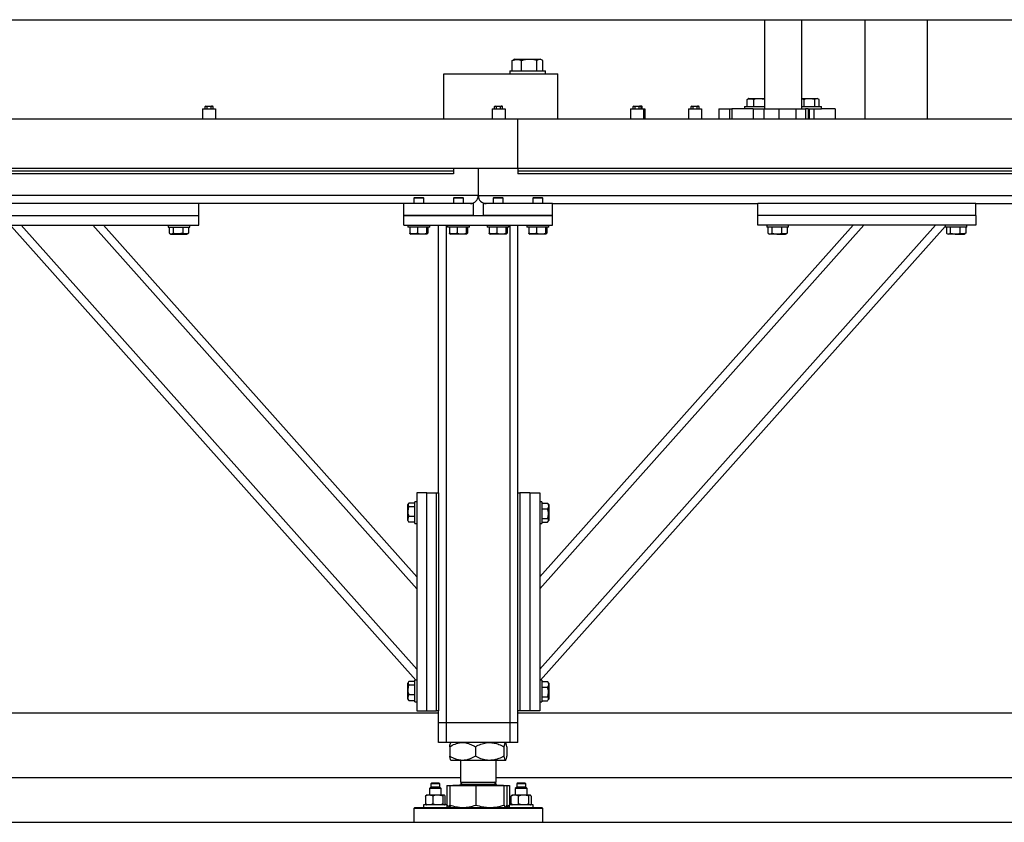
# Model space of a CAD drawing. Header units: millimetres. Extents: x 0 to 841, y 0 to 594.
# Tile 77 of 84: x 477 to 510, y 487 to 514. Entities that reach past the tile are written whole.
import ezdxf

# ---------------------------------------------------------------- set-up
doc = ezdxf.new("R2010")
doc.units = ezdxf.units.MM
doc.layers.add('TRAIT-FORT', color=4, linetype='Continuous', lineweight=25)

msp = doc.modelspace()

# ---------------------------------------------------------------- linework, layer by layer
at = {"layer": 'TRAIT-FORT', "color": 4, "linetype": 'Continuous', "lineweight": 25}
for p, q in [((431.402, 514.075), (528.729, 514.075)), ((501.684, 514.075), (501.684, 511.075)), ((502.944, 511.075), (502.944, 514.075)), ((505.056, 514.075), (505.056, 510.742)), ((507.172, 510.742), (507.172, 514.075)), ((493.205, 512.698), (493.232, 512.714)), ((493.205, 512.351), (493.205, 512.698)), ((493.293, 512.751), (493.231, 512.716)), ((493.293, 512.751), (493.773, 512.751)), ((493.518, 512.351), (493.518, 512.698)), ((493.773, 512.751), (494.148, 512.751)), ((494.034, 512.351), (494.034, 512.698)), ((494.21, 512.716), (494.148, 512.751)), ((494.236, 512.351), (494.236, 512.698)), ((490.906, 510.742), (490.906, 512.251)), ((490.906, 512.251), (494.739, 512.251)), ((493.12, 512.351), (493.12, 512.251)), ((493.12, 512.351), (493.491, 512.351)), ((493.491, 512.351), (494.32, 512.351)), ((494.32, 512.251), (494.32, 512.351)), ((494.739, 510.742), (494.739, 512.251)), ((501.099, 511.158), (501.099, 511.388)), ((501.103, 511.388), (501.122, 511.399)), ((501.103, 511.158), (501.103, 511.388)), ((501.161, 511.425), (501.117, 511.4)), ((501.165, 511.425), (501.121, 511.4)), ((501.161, 511.425), (501.165, 511.425)), ((501.165, 511.425), (501.503, 511.425)), ((501.323, 511.158), (501.323, 511.388)), ((501.503, 511.425), (501.684, 511.425)), ((502.944, 511.425), (503.196, 511.425)), ((503.017, 511.158), (503.017, 511.388)), ((503.196, 511.425), (503.46, 511.425)), ((503.379, 511.158), (503.379, 511.388)), ((503.503, 511.4), (503.46, 511.425)), ((503.522, 511.158), (503.522, 511.388)), ((482.789, 511.075), (482.789, 510.742)), ((482.789, 511.075), (483.229, 511.075)), ((482.899, 511.168), (482.875, 511.155)), ((482.875, 511.075), (482.875, 511.155)), ((482.899, 511.168), (483.12, 511.168)), ((482.942, 511.075), (482.942, 511.155)), ((483.077, 511.075), (483.077, 511.155)), ((483.144, 511.155), (483.12, 511.168)), ((483.144, 511.075), (483.144, 511.155)), ((483.229, 511.075), (483.229, 510.742)), ((492.525, 511.075), (492.525, 510.742)), ((492.525, 511.075), (492.966, 511.075)), ((492.635, 511.168), (492.611, 511.155)), ((492.611, 511.075), (492.611, 511.155)), ((492.635, 511.168), (492.856, 511.168)), ((492.678, 511.075), (492.678, 511.155)), ((492.813, 511.075), (492.813, 511.155)), ((492.88, 511.155), (492.856, 511.168)), ((492.88, 511.075), (492.88, 511.155)), ((492.966, 511.075), (492.966, 510.742)), ((497.182, 511.075), (497.622, 511.075)), ((497.182, 511.075), (497.182, 510.742)), ((497.291, 511.168), (497.268, 511.155)), ((497.268, 511.075), (497.268, 511.155)), ((497.291, 511.168), (497.513, 511.168)), ((497.335, 511.075), (497.335, 511.155)), ((497.47, 511.075), (497.47, 511.155)), ((497.537, 511.155), (497.513, 511.168)), ((497.513, 511.168), (497.552, 511.168)), ((497.537, 511.075), (497.537, 511.155)), ((497.576, 511.155), (497.552, 511.168)), ((497.576, 511.075), (497.576, 511.155)), ((497.622, 511.075), (497.661, 511.075)), ((497.622, 511.075), (497.622, 510.742)), ((497.661, 511.075), (497.661, 510.742)), ((499.131, 511.075), (499.572, 511.075)), ((499.131, 511.075), (499.131, 510.742)), ((499.241, 511.168), (499.217, 511.155)), ((499.217, 511.075), (499.217, 511.155)), ((499.241, 511.168), (499.462, 511.168)), ((499.284, 511.075), (499.284, 511.155)), ((499.419, 511.075), (499.419, 511.155)), ((499.486, 511.155), (499.462, 511.168)), ((499.486, 511.075), (499.486, 511.155)), ((499.572, 511.075), (499.572, 510.742)), ((500.153, 511.075), (500.153, 510.742)), ((500.153, 511.075), (500.514, 511.075)), ((500.514, 511.075), (500.514, 510.742)), ((500.514, 511.075), (500.588, 511.075)), ((500.588, 511.075), (500.588, 510.742)), ((500.934, 511.075), (500.588, 511.075)), ((501.301, 511.075), (500.934, 511.075)), ((501.011, 511.158), (501.011, 511.075)), ((501.011, 511.158), (501.016, 511.158)), ((501.016, 511.158), (501.016, 511.075)), ((501.016, 511.158), (501.293, 511.158)), ((501.293, 511.158), (501.684, 511.158)), ((501.301, 511.075), (501.301, 510.742)), ((501.301, 511.075), (501.66, 511.075)), ((501.66, 511.075), (501.66, 510.742)), ((501.66, 511.075), (502.168, 511.075)), ((502.168, 511.075), (502.168, 510.742)), ((502.168, 511.075), (502.745, 511.075)), ((502.745, 511.075), (502.745, 510.742)), ((502.745, 511.075), (503.061, 511.075)), ((502.944, 511.158), (503.609, 511.158)), ((503.157, 511.075), (503.061, 511.075)), ((503.061, 511.075), (503.061, 510.742)), ((503.157, 511.075), (503.157, 510.742)), ((503.157, 511.075), (503.196, 511.075)), ((503.196, 510.742), (503.196, 511.075)), ((503.196, 511.075), (503.609, 511.075)), ((503.359, 510.742), (503.359, 511.075)), ((503.609, 511.075), (503.609, 511.158)), ((504.068, 511.075), (503.609, 511.075)), ((504.068, 511.075), (504.068, 510.742)), ((473.391, 510.742), (493.391, 510.742)), ((493.391, 509.075), (493.391, 510.742)), ((493.391, 510.742), (513.391, 510.742)), ((491.229, 508.975), (461.229, 508.975)), ((473.391, 509.075), (493.391, 509.075)), ((491.229, 509.075), (491.229, 508.975)), ((491.229, 508.975), (491.229, 508.892)), ((492.062, 509.075), (492.062, 508.158)), ((493.391, 509.075), (513.391, 509.075)), ((493.396, 509.075), (493.396, 508.975)), ((526.729, 508.975), (493.396, 508.975)), ((493.396, 508.975), (493.396, 508.892)), ((491.229, 508.892), (461.229, 508.892)), ((526.729, 508.892), (493.396, 508.892)), ((492.062, 508.158), (460.395, 508.158)), ((489.919, 508.092), (489.896, 508.068)), ((489.896, 508.068), (489.896, 507.892)), ((490.229, 508.068), (489.896, 508.068)), ((489.919, 508.092), (490.206, 508.092)), ((490.229, 508.068), (490.206, 508.092)), ((490.229, 507.892), (490.229, 508.068)), ((491.252, 508.092), (491.229, 508.068)), ((491.229, 508.068), (491.229, 507.892)), ((491.562, 508.068), (491.229, 508.068)), ((491.252, 508.092), (491.539, 508.092)), ((491.562, 508.068), (491.539, 508.092)), ((491.562, 507.892), (491.562, 508.068)), ((492.062, 508.158), (528.062, 508.158)), ((492.586, 508.092), (492.562, 508.068)), ((492.562, 508.068), (492.562, 507.892)), ((492.896, 508.068), (492.562, 508.068)), ((492.586, 508.092), (492.872, 508.092)), ((492.896, 508.068), (492.872, 508.092)), ((492.896, 507.892), (492.896, 508.068)), ((493.919, 508.092), (493.895, 508.068)), ((493.895, 508.068), (493.895, 507.892)), ((494.229, 508.068), (493.895, 508.068)), ((493.919, 508.092), (494.206, 508.092)), ((494.229, 508.068), (494.206, 508.092)), ((494.229, 507.892), (494.229, 508.068)), ((482.662, 507.892), (475.329, 507.892)), ((489.562, 507.892), (482.662, 507.892)), ((482.662, 507.492), (482.662, 507.892)), ((489.562, 507.492), (489.562, 507.892)), ((491.895, 507.892), (489.562, 507.892)), ((491.895, 507.892), (491.895, 507.492)), ((492.229, 507.892), (492.229, 507.492)), ((494.562, 507.892), (492.229, 507.892)), ((494.562, 507.892), (501.462, 507.892)), ((494.562, 507.492), (494.562, 507.892)), ((508.795, 507.892), (501.462, 507.892)), ((501.462, 507.492), (501.462, 507.892)), ((508.795, 507.892), (524.229, 507.892)), ((508.795, 507.492), (508.795, 507.892)), ((475.329, 507.492), (482.662, 507.492)), ((482.662, 507.158), (482.662, 507.492)), ((489.562, 507.492), (494.562, 507.492)), ((489.562, 507.158), (489.562, 507.492)), ((491.895, 507.492), (489.562, 507.492)), ((494.562, 507.492), (492.229, 507.492)), ((494.562, 507.158), (494.562, 507.492)), ((501.462, 507.158), (501.462, 507.492)), ((508.795, 507.492), (501.462, 507.492)), ((508.795, 507.492), (508.795, 507.158)), ((475.329, 507.158), (482.662, 507.158)), ((489.966, 491.858), (476.362, 507.121)), ((489.995, 492.226), (476.686, 507.158)), ((489.995, 494.931), (479.097, 507.158)), ((489.995, 495.332), (479.454, 507.158)), ((481.629, 507.158), (481.629, 507.092)), ((481.629, 507.092), (482.362, 507.092)), ((481.671, 507.092), (481.671, 506.892)), ((481.798, 507.092), (481.798, 506.892)), ((482.123, 507.092), (482.123, 506.892)), ((482.32, 507.092), (482.32, 506.892)), ((482.362, 507.092), (482.362, 507.158)), ((489.562, 507.158), (494.562, 507.158)), ((489.696, 507.158), (489.696, 507.092)), ((489.723, 507.092), (489.696, 507.092)), ((490.429, 507.092), (489.723, 507.092)), ((489.761, 507.092), (489.761, 506.892)), ((490.022, 507.092), (490.022, 506.892)), ((490.323, 507.092), (490.323, 506.892)), ((490.363, 507.092), (490.363, 506.892)), ((490.429, 507.092), (490.429, 507.158)), ((490.729, 498.158), (490.729, 507.158)), ((490.995, 490.425), (490.995, 507.158)), ((491.029, 507.158), (491.029, 507.092)), ((491.057, 507.092), (491.029, 507.092)), ((491.762, 507.092), (491.057, 507.092)), ((491.094, 507.092), (491.094, 506.892)), ((491.355, 507.092), (491.355, 506.892)), ((491.656, 507.092), (491.656, 506.892)), ((491.697, 507.092), (491.697, 506.892)), ((491.762, 507.092), (491.762, 507.158)), ((492.362, 507.158), (492.362, 507.092)), ((492.39, 507.092), (492.362, 507.092)), ((493.095, 507.092), (492.39, 507.092)), ((492.427, 507.092), (492.427, 506.892)), ((492.688, 507.092), (492.688, 506.892)), ((492.99, 507.092), (492.99, 506.892)), ((493.03, 507.092), (493.03, 506.892)), ((493.095, 507.092), (493.095, 507.158)), ((493.129, 490.425), (493.129, 507.158)), ((493.396, 498.158), (493.396, 507.158)), ((493.695, 507.158), (493.695, 507.092)), ((493.723, 507.092), (493.695, 507.092)), ((494.429, 507.092), (493.723, 507.092)), ((493.761, 507.092), (493.761, 506.892)), ((494.022, 507.092), (494.022, 506.892)), ((494.129, 494.931), (505.027, 507.158)), ((494.129, 492.226), (507.438, 507.158)), ((494.129, 495.332), (504.67, 507.158)), ((494.159, 491.858), (507.762, 507.121)), ((494.323, 507.092), (494.323, 506.892)), ((494.364, 507.092), (494.364, 506.892)), ((494.429, 507.092), (494.429, 507.158)), ((508.795, 507.158), (501.462, 507.158)), ((501.762, 507.158), (501.762, 507.092)), ((502.269, 507.092), (501.762, 507.092)), ((501.804, 507.092), (501.804, 506.892)), ((501.932, 507.092), (501.932, 506.892)), ((502.256, 507.092), (502.256, 506.892)), ((502.495, 507.092), (502.269, 507.092)), ((502.454, 507.092), (502.454, 506.892)), ((502.495, 507.092), (502.495, 507.158)), ((507.762, 507.158), (507.762, 507.092)), ((508.269, 507.092), (507.762, 507.092)), ((507.804, 507.092), (507.804, 506.892)), ((507.932, 507.092), (507.932, 506.892)), ((508.256, 507.092), (508.256, 506.892)), ((508.495, 507.092), (508.269, 507.092)), ((508.454, 507.092), (508.454, 506.892)), ((508.495, 507.092), (508.495, 507.158)), ((481.687, 506.881), (481.726, 506.858)), ((481.726, 506.858), (482.265, 506.858)), ((482.265, 506.858), (482.304, 506.881)), ((482.32, 506.892), (482.303, 506.882)), ((489.777, 506.868), (489.793, 506.858)), ((490.331, 506.858), (489.793, 506.858)), ((490.331, 506.858), (490.348, 506.868)), ((491.11, 506.868), (491.126, 506.858)), ((491.665, 506.858), (491.126, 506.858)), ((491.665, 506.858), (491.681, 506.868)), ((492.443, 506.868), (492.46, 506.858)), ((492.998, 506.858), (492.46, 506.858)), ((492.998, 506.858), (493.014, 506.868)), ((493.777, 506.868), (493.793, 506.858)), ((494.331, 506.858), (493.793, 506.858)), ((494.331, 506.858), (494.348, 506.868)), ((501.821, 506.881), (501.86, 506.858)), ((502.096, 506.858), (501.86, 506.858)), ((502.096, 506.858), (502.398, 506.858)), ((502.398, 506.858), (502.437, 506.881)), ((502.454, 506.892), (502.436, 506.882)), ((507.821, 506.881), (507.86, 506.858)), ((508.096, 506.858), (507.86, 506.858)), ((508.096, 506.858), (508.398, 506.858)), ((508.398, 506.858), (508.437, 506.881)), ((508.454, 506.892), (508.436, 506.882)), ((490.329, 498.158), (489.995, 498.158)), ((489.995, 498.158), (489.995, 490.825)), ((490.329, 498.158), (490.662, 498.158)), ((490.329, 490.825), (490.329, 498.158)), ((490.662, 490.825), (490.662, 498.158)), ((490.662, 498.158), (490.729, 498.158)), ((490.729, 498.158), (490.729, 490.825)), ((493.396, 490.825), (493.396, 498.158)), ((493.396, 498.158), (493.462, 498.158)), ((493.462, 498.158), (493.462, 490.825)), ((493.796, 498.158), (493.462, 498.158)), ((493.796, 498.158), (493.796, 490.825)), ((493.796, 498.158), (494.129, 498.158)), ((494.129, 498.158), (494.129, 490.825)), ((489.718, 497.8), (489.696, 497.761)), ((489.696, 497.223), (489.696, 497.761)), ((489.929, 497.816), (489.729, 497.816)), ((489.929, 497.689), (489.729, 497.689)), ((489.995, 497.858), (489.929, 497.858)), ((489.929, 497.125), (489.929, 497.858)), ((494.195, 497.858), (494.129, 497.858)), ((494.195, 497.858), (494.195, 497.632)), ((494.195, 497.816), (494.395, 497.816)), ((494.395, 497.816), (494.405, 497.799)), ((494.429, 497.761), (494.406, 497.8)), ((494.429, 497.761), (494.429, 497.459)), ((489.929, 497.364), (489.729, 497.364)), ((494.195, 497.632), (494.195, 497.125)), ((494.195, 497.619), (494.395, 497.619)), ((494.429, 497.459), (494.429, 497.223)), ((489.696, 497.223), (489.718, 497.184)), ((489.729, 497.167), (489.719, 497.184)), ((489.929, 497.167), (489.729, 497.167)), ((489.929, 497.125), (489.995, 497.125)), ((494.129, 497.125), (494.195, 497.125)), ((494.195, 497.294), (494.395, 497.294)), ((494.195, 497.167), (494.395, 497.167)), ((494.406, 497.184), (494.429, 497.223)), ((489.718, 491.8), (489.696, 491.761)), ((489.696, 491.223), (489.696, 491.761)), ((489.929, 491.816), (489.729, 491.816)), ((489.929, 491.689), (489.729, 491.689)), ((489.995, 491.858), (489.929, 491.858)), ((489.929, 491.125), (489.929, 491.858)), ((494.195, 491.858), (494.129, 491.858)), ((494.195, 491.858), (494.195, 491.632)), ((494.195, 491.816), (494.395, 491.816)), ((494.395, 491.816), (494.405, 491.799)), ((494.429, 491.761), (494.406, 491.8)), ((494.429, 491.761), (494.429, 491.459)), ((489.929, 491.364), (489.729, 491.364)), ((494.195, 491.632), (494.195, 491.125)), ((494.195, 491.619), (494.395, 491.619)), ((494.429, 491.459), (494.429, 491.223)), ((489.696, 491.223), (489.718, 491.184)), ((489.729, 491.167), (489.719, 491.184)), ((489.929, 491.167), (489.729, 491.167)), ((489.929, 491.125), (489.995, 491.125)), ((494.129, 491.125), (494.195, 491.125)), ((494.195, 491.294), (494.395, 491.294)), ((494.195, 491.167), (494.395, 491.167)), ((494.406, 491.184), (494.429, 491.223)), ((490.729, 490.742), (461.729, 490.742)), ((489.995, 490.825), (490.329, 490.825)), ((490.329, 490.825), (490.662, 490.825)), ((490.729, 490.825), (490.662, 490.825)), ((490.729, 490.425), (490.729, 490.825)), ((493.396, 490.425), (493.396, 490.825)), ((493.462, 490.825), (493.396, 490.825)), ((525.395, 490.742), (493.396, 490.742)), ((493.796, 490.825), (493.462, 490.825)), ((494.129, 490.825), (493.796, 490.825)), ((490.995, 490.425), (490.729, 490.425)), ((490.729, 489.758), (490.729, 490.425)), ((493.129, 490.425), (490.995, 490.425)), ((490.995, 489.758), (490.995, 490.425)), ((493.396, 490.425), (493.129, 490.425)), ((493.129, 489.758), (493.129, 490.425)), ((493.396, 489.758), (493.396, 490.425)), ((490.995, 489.758), (490.729, 489.758)), ((493.129, 489.758), (490.995, 489.758)), ((491.145, 489.758), (491.141, 489.754)), ((492.983, 489.754), (492.979, 489.758)), ((493.396, 489.758), (493.129, 489.758)), ((491.1, 489.617), (491.1, 489.3)), ((491.964, 489.617), (491.964, 489.3)), ((492.926, 489.617), (492.926, 489.3)), ((493.024, 489.617), (493.024, 489.3)), ((491.14, 489.164), (491.145, 489.158)), ((491.532, 489.158), (491.145, 489.158)), ((491.462, 489.158), (491.462, 488.431)), ((492.445, 489.158), (491.532, 489.158)), ((492.975, 489.158), (492.445, 489.158)), ((492.662, 488.431), (492.662, 489.158)), ((492.979, 489.158), (492.975, 489.158)), ((492.979, 489.158), (492.984, 489.164)), ((491.462, 488.575), (460.996, 488.575)), ((490.485, 488.392), (490.469, 488.375)), ((490.469, 488.375), (490.469, 488.258)), ((490.769, 488.375), (490.469, 488.375)), ((490.752, 488.392), (490.485, 488.392)), ((490.769, 488.375), (490.752, 488.392)), ((490.769, 488.258), (490.769, 488.375)), ((491.534, 488.431), (491.462, 488.358)), ((491.462, 488.431), (492.662, 488.431)), ((492.662, 488.358), (492.59, 488.431)), ((526.129, 488.575), (492.662, 488.575)), ((493.372, 488.392), (493.356, 488.375)), ((493.356, 488.375), (493.356, 488.258)), ((493.656, 488.375), (493.356, 488.375)), ((493.639, 488.392), (493.372, 488.392)), ((493.656, 488.375), (493.639, 488.392)), ((493.656, 488.258), (493.656, 488.375)), ((490.469, 488.258), (490.419, 488.208)), ((490.419, 488.208), (490.419, 487.992)), ((490.819, 488.208), (490.419, 488.208)), ((490.769, 488.258), (490.469, 488.258)), ((490.819, 488.208), (490.769, 488.258)), ((490.819, 487.992), (490.819, 488.208)), ((491.007, 488.318), (491.007, 487.658)), ((491.007, 488.318), (491.106, 488.318)), ((491.106, 488.318), (491.106, 487.657)), ((491.106, 488.318), (491.977, 488.318)), ((491.21, 488.325), (491.21, 488.318)), ((491.21, 488.325), (492.914, 488.325)), ((491.462, 488.358), (492.662, 488.358)), ((491.977, 488.318), (491.977, 487.657)), ((491.977, 488.318), (492.933, 488.318)), ((492.914, 488.318), (492.914, 488.325)), ((492.933, 487.657), (492.933, 488.318)), ((492.933, 488.318), (493.019, 488.318)), ((493.019, 488.318), (493.019, 487.657)), ((493.019, 488.318), (493.117, 488.318)), ((493.117, 488.318), (493.117, 487.658)), ((493.356, 488.258), (493.305, 488.208)), ((493.305, 488.208), (493.305, 487.992)), ((493.699, 488.208), (493.305, 488.208)), ((493.656, 488.258), (493.356, 488.258)), ((493.706, 488.208), (493.656, 488.258)), ((493.699, 488.208), (493.706, 488.208)), ((493.706, 487.992), (493.706, 488.208)), ((490.285, 487.958), (490.285, 487.692)), ((490.319, 487.992), (490.309, 487.985)), ((490.408, 487.992), (490.319, 487.992)), ((490.698, 487.992), (490.408, 487.992)), ((490.531, 487.958), (490.531, 487.692)), ((490.909, 487.992), (490.698, 487.992)), ((490.865, 487.958), (490.865, 487.692)), ((490.919, 487.992), (490.909, 487.992)), ((490.929, 487.985), (490.919, 487.992)), ((490.953, 487.692), (490.953, 487.958)), ((493.171, 487.692), (493.171, 487.958)), ((493.206, 487.992), (493.195, 487.985)), ((493.295, 487.992), (493.206, 487.992)), ((493.585, 487.992), (493.295, 487.992)), ((493.418, 487.692), (493.418, 487.958)), ((493.796, 487.992), (493.585, 487.992)), ((493.752, 487.958), (493.752, 487.692)), ((493.805, 487.992), (493.796, 487.992)), ((493.816, 487.985), (493.805, 487.992)), ((493.84, 487.958), (493.84, 487.692)), ((489.929, 487.575), (489.896, 487.542)), ((489.896, 487.542), (489.896, 487.075)), ((494.229, 487.542), (489.896, 487.542)), ((489.929, 487.575), (494.195, 487.575)), ((490.219, 487.658), (490.219, 487.575)), ((491.006, 487.658), (490.219, 487.658)), ((490.309, 487.666), (490.319, 487.658)), ((490.919, 487.658), (490.929, 487.666)), ((491.019, 487.658), (491.006, 487.658)), ((491.019, 487.575), (491.019, 487.658)), ((491.046, 487.633), (491.141, 487.578)), ((491.141, 487.578), (491.145, 487.575)), ((492.979, 487.575), (492.984, 487.578)), ((492.985, 487.579), (493.078, 487.633)), ((493.002, 487.611), (493.105, 487.652)), ((493.105, 487.651), (493.077, 487.635)), ((493.105, 487.658), (493.105, 487.575)), ((493.906, 487.658), (493.105, 487.658)), ((493.195, 487.666), (493.206, 487.658)), ((493.805, 487.658), (493.816, 487.666)), ((493.906, 487.575), (493.906, 487.658)), ((494.229, 487.542), (494.195, 487.575)), ((494.229, 487.075), (494.229, 487.542)), ((253.391, 487.075), (553.391, 487.075))]:
    msp.add_line(p, q, dxfattribs=at)
for centre, radius, start, end in [((491.795, 508.158), 0.267, 270, 0), ((492.329, 508.158), 0.267, 180, 270), ((491.429, 488.358), 0.0333, 270, 0), ((492.695, 488.358), 0.0333, 180, 270)]:
    msp.add_arc(centre, radius, start, end, dxfattribs=at)
for points, knots in [([(493.205, 512.698), (493.232, 512.71), (493.287, 512.733), (493.369, 512.742), (493.446, 512.729), (493.494, 512.709), (493.518, 512.698)], [0, 0, 0, 0, 0.264615, 0.535072, 0.765429, 1, 1, 1, 1]), ([(494.034, 512.698), (494.001, 512.707), (493.936, 512.724), (493.825, 512.74), (493.701, 512.739), (493.596, 512.72), (493.535, 512.703), (493.518, 512.698)], [0, 0, 0, 0, 0.193316, 0.388292, 0.640553, 0.89967, 1, 1, 1, 1]), ([(494.236, 512.698), (494.219, 512.71), (494.183, 512.733), (494.131, 512.742), (494.08, 512.729), (494.049, 512.709), (494.034, 512.698)], [0, 0, 0, 0, 0.264587, 0.535028, 0.765448, 1, 1, 1, 1]), ([(501.103, 511.388), (501.122, 511.396), (501.161, 511.412), (501.218, 511.418), (501.273, 511.41), (501.306, 511.395), (501.323, 511.388)], [0, 0, 0, 0, 0.264674, 0.534963, 0.765469, 1, 1, 1, 1]), ([(501.686, 511.388), (501.64, 511.399), (501.563, 511.418), (501.453, 511.416), (501.378, 511.403), (501.335, 511.391), (501.323, 511.388)], [0, 0, 0, 0, 0.386269, 0.638263, 0.897369, 1, 1, 1, 1]), ([(502.944, 511.411), (502.951, 511.41), (502.976, 511.407), (503, 511.396), (503.017, 511.388)], [0, 0, 0, 0, 0.29594, 1, 1, 1, 1]), ([(503.379, 511.388), (503.333, 511.399), (503.257, 511.418), (503.146, 511.416), (503.072, 511.403), (503.029, 511.391), (503.017, 511.388)], [0, 0, 0, 0, 0.3862672, 0.6386002, 0.8973696, 1, 1, 1, 1]), ([(503.522, 511.388), (503.509, 511.396), (503.484, 511.412), (503.447, 511.418), (503.412, 511.41), (503.39, 511.395), (503.379, 511.388)], [0, 0, 0, 0, 0.264755, 0.534912, 0.76536, 1, 1, 1, 1]), ([(482.875, 511.155), (482.887, 511.16), (482.909, 511.17), (482.932, 511.16), (482.942, 511.155)], [0, 0, 0, 0, 0.534442, 1, 1, 1, 1]), ([(482.942, 511.155), (482.959, 511.159), (482.999, 511.168), (483.045, 511.163), (483.072, 511.156), (483.077, 511.155)], [0, 0, 0, 0, 0.385454, 0.894844, 1, 1, 1, 1]), ([(483.144, 511.155), (483.132, 511.16), (483.11, 511.17), (483.087, 511.16), (483.077, 511.155)], [0, 0, 0, 0, 0.534903, 1, 1, 1, 1]), ([(492.611, 511.155), (492.623, 511.16), (492.645, 511.17), (492.668, 511.16), (492.678, 511.155)], [0, 0, 0, 0, 0.534903, 1, 1, 1, 1]), ([(492.678, 511.155), (492.695, 511.159), (492.735, 511.168), (492.781, 511.163), (492.808, 511.156), (492.813, 511.155)], [0, 0, 0, 0, 0.385444, 0.895748, 1, 1, 1, 1]), ([(492.88, 511.155), (492.868, 511.16), (492.846, 511.17), (492.823, 511.16), (492.813, 511.155)], [0, 0, 0, 0, 0.534903, 1, 1, 1, 1]), ([(497.268, 511.155), (497.28, 511.16), (497.302, 511.17), (497.325, 511.16), (497.335, 511.155)], [0, 0, 0, 0, 0.534289, 1, 1, 1, 1]), ([(497.335, 511.155), (497.352, 511.159), (497.392, 511.168), (497.438, 511.163), (497.465, 511.156), (497.47, 511.155)], [0, 0, 0, 0, 0.385097, 0.894941, 1, 1, 1, 1]), ([(497.537, 511.155), (497.525, 511.16), (497.503, 511.17), (497.48, 511.16), (497.47, 511.155)], [0, 0, 0, 0, 0.534504, 1, 1, 1, 1]), ([(497.576, 511.155), (497.564, 511.161), (497.548, 511.169), (497.531, 511.162), (497.527, 511.161)], [0, 0, 0, 0, 0.731288, 1, 1, 1, 1]), ([(499.217, 511.155), (499.229, 511.16), (499.251, 511.17), (499.274, 511.16), (499.284, 511.155)], [0, 0, 0, 0, 0.534504, 1, 1, 1, 1]), ([(499.284, 511.155), (499.301, 511.159), (499.341, 511.168), (499.387, 511.163), (499.414, 511.156), (499.419, 511.155)], [0, 0, 0, 0, 0.385444, 0.895748, 1, 1, 1, 1]), ([(499.486, 511.155), (499.474, 511.16), (499.451, 511.17), (499.429, 511.16), (499.419, 511.155)], [0, 0, 0, 0, 0.534504, 1, 1, 1, 1]), ([(481.671, 506.892), (481.682, 506.885), (481.704, 506.87), (481.737, 506.864), (481.769, 506.872), (481.788, 506.885), (481.798, 506.892)], [0, 0, 0, 0, 0.264611, 0.535086, 0.765391, 1, 1, 1, 1]), ([(482.123, 506.892), (482.082, 506.882), (482.013, 506.865), (481.914, 506.867), (481.847, 506.878), (481.809, 506.889), (481.798, 506.892)], [0, 0, 0, 0, 0.385692, 0.63753, 0.896484, 1, 1, 1, 1]), ([(482.32, 506.892), (482.303, 506.885), (482.268, 506.87), (482.217, 506.864), (482.168, 506.872), (482.138, 506.885), (482.123, 506.892)], [0, 0, 0, 0, 0.264703, 0.534837, 0.765273, 1, 1, 1, 1]), ([(489.777, 506.869), (489.776, 506.869), (489.772, 506.869), (489.767, 506.879), (489.762, 506.889), (489.761, 506.892)], [0, 0, 0, 0, 0.082106, 0.737821, 1, 1, 1, 1]), ([(490.022, 506.892), (489.999, 506.885), (489.953, 506.87), (489.886, 506.864), (489.821, 506.872), (489.781, 506.885), (489.761, 506.892)], [0, 0, 0, 0, 0.264729, 0.534816, 0.765395, 1, 1, 1, 1]), ([(490.022, 506.892), (490.048, 506.885), (490.101, 506.87), (490.179, 506.864), (490.254, 506.872), (490.3, 506.885), (490.323, 506.892)], [0, 0, 0, 0, 0.264313, 0.534807, 0.765129, 1, 1, 1, 1]), ([(490.363, 506.892), (490.358, 506.882), (490.35, 506.865), (490.338, 506.867), (490.329, 506.878), (490.325, 506.889), (490.323, 506.892)], [0, 0, 0, 0, 0.385496, 0.637723, 0.896687, 1, 1, 1, 1]), ([(491.11, 506.869), (491.11, 506.869), (491.106, 506.869), (491.1, 506.879), (491.095, 506.889), (491.094, 506.892)], [0, 0, 0, 0, 0.082106, 0.737938, 1, 1, 1, 1]), ([(491.355, 506.892), (491.332, 506.885), (491.287, 506.87), (491.219, 506.864), (491.154, 506.872), (491.114, 506.885), (491.094, 506.892)], [0, 0, 0, 0, 0.26451, 0.534982, 0.765325, 1, 1, 1, 1]), ([(491.355, 506.892), (491.381, 506.885), (491.434, 506.87), (491.512, 506.864), (491.587, 506.872), (491.633, 506.885), (491.656, 506.892)], [0, 0, 0, 0, 0.264657, 0.535151, 0.765473, 1, 1, 1, 1]), ([(491.697, 506.892), (491.692, 506.882), (491.683, 506.865), (491.671, 506.867), (491.663, 506.878), (491.658, 506.889), (491.656, 506.892)], [0, 0, 0, 0, 0.385478, 0.637694, 0.896645, 1, 1, 1, 1]), ([(492.443, 506.869), (492.443, 506.869), (492.439, 506.869), (492.434, 506.879), (492.429, 506.889), (492.427, 506.892)], [0, 0, 0, 0, 0.082226, 0.737938, 1, 1, 1, 1]), ([(492.688, 506.892), (492.666, 506.885), (492.62, 506.87), (492.552, 506.864), (492.487, 506.872), (492.448, 506.885), (492.427, 506.892)], [0, 0, 0, 0, 0.26451, 0.534982, 0.765325, 1, 1, 1, 1]), ([(492.688, 506.892), (492.715, 506.885), (492.767, 506.87), (492.846, 506.864), (492.921, 506.872), (492.967, 506.885), (492.99, 506.892)], [0, 0, 0, 0, 0.264657, 0.534799, 0.765473, 1, 1, 1, 1]), ([(493.03, 506.892), (493.025, 506.882), (493.017, 506.865), (493.004, 506.867), (492.996, 506.878), (492.991, 506.889), (492.99, 506.892)], [0, 0, 0, 0, 0.385478, 0.637694, 0.896691, 1, 1, 1, 1]), ([(493.777, 506.869), (493.776, 506.869), (493.772, 506.869), (493.767, 506.879), (493.762, 506.889), (493.761, 506.892)], [0, 0, 0, 0, 0.082226, 0.737938, 1, 1, 1, 1]), ([(494.022, 506.892), (493.999, 506.885), (493.953, 506.87), (493.885, 506.864), (493.821, 506.872), (493.781, 506.885), (493.761, 506.892)], [0, 0, 0, 0, 0.264808, 0.534975, 0.765623, 1, 1, 1, 1]), ([(494.022, 506.892), (494.048, 506.885), (494.101, 506.87), (494.179, 506.864), (494.254, 506.872), (494.3, 506.885), (494.323, 506.892)], [0, 0, 0, 0, 0.264659, 0.534803, 0.765127, 1, 1, 1, 1]), ([(494.364, 506.892), (494.358, 506.882), (494.35, 506.865), (494.337, 506.867), (494.329, 506.878), (494.324, 506.889), (494.323, 506.892)], [0, 0, 0, 0, 0.385478, 0.637741, 0.896692, 1, 1, 1, 1]), ([(501.804, 506.892), (501.815, 506.885), (501.838, 506.87), (501.871, 506.864), (501.902, 506.872), (501.922, 506.885), (501.932, 506.892)], [0, 0, 0, 0, 0.264611, 0.535086, 0.765391, 1, 1, 1, 1]), ([(501.932, 506.892), (501.973, 506.882), (502.041, 506.865), (502.14, 506.867), (502.207, 506.878), (502.245, 506.889), (502.256, 506.892)], [0, 0, 0, 0, 0.3852923, 0.6375325, 0.8964844, 1, 1, 1, 1]), ([(502.454, 506.892), (502.436, 506.885), (502.402, 506.87), (502.35, 506.864), (502.301, 506.872), (502.271, 506.885), (502.256, 506.892)], [0, 0, 0, 0, 0.264703, 0.534837, 0.765273, 1, 1, 1, 1]), ([(507.804, 506.892), (507.815, 506.885), (507.837, 506.87), (507.871, 506.864), (507.902, 506.872), (507.922, 506.885), (507.932, 506.892)], [0, 0, 0, 0, 0.264465, 0.535089, 0.765245, 1, 1, 1, 1]), ([(507.932, 506.892), (507.973, 506.882), (508.041, 506.865), (508.14, 506.867), (508.207, 506.878), (508.245, 506.889), (508.256, 506.892)], [0, 0, 0, 0, 0.3852923, 0.6375325, 0.8964844, 1, 1, 1, 1]), ([(508.454, 506.892), (508.436, 506.885), (508.402, 506.87), (508.35, 506.864), (508.301, 506.872), (508.271, 506.885), (508.256, 506.892)], [0, 0, 0, 0, 0.264703, 0.534837, 0.765273, 1, 1, 1, 1]), ([(489.729, 497.816), (489.722, 497.805), (489.707, 497.783), (489.701, 497.75), (489.709, 497.718), (489.722, 497.699), (489.729, 497.689)], [0, 0, 0, 0, 0.264504, 0.535016, 0.765322, 1, 1, 1, 1]), ([(489.729, 497.364), (489.719, 497.406), (489.702, 497.474), (489.704, 497.573), (489.715, 497.64), (489.726, 497.678), (489.729, 497.689)], [0, 0, 0, 0, 0.385555, 0.637651, 0.896557, 1, 1, 1, 1]), ([(494.395, 497.816), (494.403, 497.799), (494.417, 497.765), (494.423, 497.713), (494.415, 497.664), (494.402, 497.634), (494.395, 497.619)], [0, 0, 0, 0, 0.264561, 0.534865, 0.765287, 1, 1, 1, 1]), ([(489.729, 497.167), (489.722, 497.184), (489.707, 497.219), (489.701, 497.27), (489.709, 497.319), (489.722, 497.349), (489.729, 497.364)], [0, 0, 0, 0, 0.264561, 0.534865, 0.765287, 1, 1, 1, 1]), ([(494.395, 497.294), (494.405, 497.336), (494.422, 497.404), (494.421, 497.503), (494.409, 497.57), (494.398, 497.608), (494.395, 497.619)], [0, 0, 0, 0, 0.385531, 0.637651, 0.896557, 1, 1, 1, 1]), ([(494.395, 497.167), (494.403, 497.178), (494.417, 497.201), (494.423, 497.234), (494.415, 497.265), (494.402, 497.285), (494.395, 497.294)], [0, 0, 0, 0, 0.264504, 0.535016, 0.765322, 1, 1, 1, 1]), ([(489.729, 491.816), (489.722, 491.805), (489.707, 491.783), (489.701, 491.75), (489.709, 491.718), (489.722, 491.699), (489.729, 491.689)], [0, 0, 0, 0, 0.264505, 0.535016, 0.765322, 1, 1, 1, 1]), ([(489.729, 491.364), (489.719, 491.406), (489.702, 491.474), (489.704, 491.573), (489.715, 491.64), (489.726, 491.678), (489.729, 491.689)], [0, 0, 0, 0, 0.385555, 0.637652, 0.896555, 1, 1, 1, 1]), ([(494.395, 491.816), (494.403, 491.799), (494.417, 491.765), (494.423, 491.713), (494.415, 491.664), (494.402, 491.634), (494.395, 491.619)], [0, 0, 0, 0, 0.2645617, 0.5348653, 0.765288, 1, 1, 1, 1]), ([(489.729, 491.167), (489.722, 491.184), (489.707, 491.219), (489.701, 491.27), (489.709, 491.319), (489.722, 491.349), (489.729, 491.364)], [0, 0, 0, 0, 0.2645617, 0.5348653, 0.765288, 1, 1, 1, 1]), ([(494.395, 491.294), (494.405, 491.336), (494.422, 491.404), (494.421, 491.503), (494.409, 491.57), (494.398, 491.608), (494.395, 491.619)], [0, 0, 0, 0, 0.385532, 0.6376519, 0.8965553, 1, 1, 1, 1]), ([(494.395, 491.167), (494.403, 491.178), (494.417, 491.201), (494.423, 491.234), (494.415, 491.265), (494.402, 491.285), (494.395, 491.294)], [0, 0, 0, 0, 0.264505, 0.535017, 0.765322, 1, 1, 1, 1]), ([(491.1, 489.617), (491.159, 489.65), (491.249, 489.701), (491.378, 489.741), (491.462, 489.757), (491.514, 489.758), (491.532, 489.758)], [0, 0, 0, 0, 0.431949, 0.655752, 0.879516, 1, 1, 1, 1]), ([(491.1, 489.617), (491.107, 489.65), (491.117, 489.7), (491.131, 489.741), (491.138, 489.749), (491.142, 489.753)], [0, 0, 0, 0, 0.511329, 0.776195, 1, 1, 1, 1]), ([(491.532, 489.758), (491.57, 489.756), (491.646, 489.752), (491.756, 489.721), (491.863, 489.676), (491.93, 489.636), (491.964, 489.617)], [0, 0, 0, 0, 0.249514, 0.504423, 0.751024, 1, 1, 1, 1]), ([(491.964, 489.617), (491.997, 489.634), (492.084, 489.68), (492.234, 489.735), (492.364, 489.757), (492.435, 489.758), (492.445, 489.758)], [0, 0, 0, 0, 0.217451, 0.575012, 0.943238, 1, 1, 1, 1]), ([(492.445, 489.758), (492.497, 489.755), (492.602, 489.749), (492.764, 489.699), (492.869, 489.645), (492.926, 489.617)], [0, 0, 0, 0, 0.309507, 0.628327, 1, 1, 1, 1]), ([(492.975, 489.758), (492.971, 489.756), (492.962, 489.752), (492.949, 489.721), (492.937, 489.676), (492.93, 489.636), (492.926, 489.617)], [0, 0, 0, 0, 0.249586, 0.50436, 0.751021, 1, 1, 1, 1]), ([(493.024, 489.617), (493.017, 489.65), (493.007, 489.7), (492.993, 489.741), (492.986, 489.749), (492.983, 489.753)], [0, 0, 0, 0, 0.511262, 0.776224, 1, 1, 1, 1]), ([(491.532, 489.158), (491.495, 489.16), (491.419, 489.165), (491.308, 489.196), (491.201, 489.241), (491.134, 489.281), (491.1, 489.3)], [0, 0, 0, 0, 0.2496404, 0.5043036, 0.7510851, 1, 1, 1, 1]), ([(491.142, 489.165), (491.14, 489.166), (491.134, 489.169), (491.124, 489.197), (491.112, 489.241), (491.104, 489.28), (491.1, 489.3)], [0, 0, 0, 0, 0.11177, 0.413348, 0.705428, 1, 1, 1, 1]), ([(491.964, 489.3), (491.905, 489.267), (491.815, 489.216), (491.687, 489.176), (491.602, 489.16), (491.55, 489.159), (491.532, 489.158)], [0, 0, 0, 0, 0.432058, 0.655919, 0.87974, 1, 1, 1, 1]), ([(492.445, 489.158), (492.435, 489.159), (492.366, 489.159), (492.236, 489.181), (492.085, 489.236), (491.997, 489.283), (491.964, 489.3)], [0, 0, 0, 0, 0.056761, 0.413013, 0.782553, 1, 1, 1, 1]), ([(492.926, 489.3), (492.869, 489.272), (492.766, 489.219), (492.603, 489.168), (492.498, 489.162), (492.445, 489.158)], [0, 0, 0, 0, 0.371676, 0.68152, 1, 1, 1, 1]), ([(492.926, 489.3), (492.933, 489.267), (492.943, 489.216), (492.957, 489.176), (492.967, 489.16), (492.973, 489.159), (492.975, 489.158)], [0, 0, 0, 0, 0.432066, 0.655985, 0.879727, 1, 1, 1, 1]), ([(492.975, 489.158), (492.979, 489.16), (492.988, 489.165), (493, 489.196), (493.013, 489.241), (493.02, 489.281), (493.024, 489.3)], [0, 0, 0, 0, 0.249537, 0.504415, 0.751049, 1, 1, 1, 1]), ([(490.408, 487.992), (490.391, 487.99), (490.355, 487.988), (490.314, 487.973), (490.291, 487.962), (490.285, 487.958)], [0, 0, 0, 0, 0.413917, 0.837981, 1, 1, 1, 1]), ([(490.285, 487.958), (490.292, 487.969), (490.3, 487.98), (490.308, 487.983), (490.309, 487.984)], [0, 0, 0, 0, 0.8813369, 1, 1, 1, 1]), ([(490.531, 487.958), (490.511, 487.968), (490.471, 487.986), (490.429, 487.99), (490.408, 487.992)], [0, 0, 0, 0, 0.493394, 1, 1, 1, 1]), ([(490.698, 487.992), (490.675, 487.99), (490.627, 487.988), (490.571, 487.973), (490.54, 487.962), (490.531, 487.958)], [0, 0, 0, 0, 0.413786, 0.838215, 1, 1, 1, 1]), ([(490.865, 487.958), (490.838, 487.968), (490.784, 487.986), (490.727, 487.99), (490.698, 487.992)], [0, 0, 0, 0, 0.493567, 1, 1, 1, 1]), ([(490.909, 487.992), (490.903, 487.99), (490.89, 487.988), (490.876, 487.973), (490.868, 487.962), (490.865, 487.958)], [0, 0, 0, 0, 0.413891, 0.838255, 1, 1, 1, 1]), ([(490.953, 487.958), (490.946, 487.968), (490.932, 487.986), (490.917, 487.99), (490.909, 487.992)], [0, 0, 0, 0, 0.493318, 1, 1, 1, 1]), ([(493.295, 487.992), (493.277, 487.99), (493.242, 487.988), (493.201, 487.973), (493.178, 487.962), (493.171, 487.958)], [0, 0, 0, 0, 0.413266, 0.837938, 1, 1, 1, 1]), ([(493.171, 487.958), (493.178, 487.969), (493.186, 487.98), (493.195, 487.983), (493.196, 487.984)], [0, 0, 0, 0, 0.881953, 1, 1, 1, 1]), ([(493.418, 487.958), (493.398, 487.968), (493.358, 487.986), (493.316, 487.99), (493.295, 487.992)], [0, 0, 0, 0, 0.492771, 1, 1, 1, 1]), ([(493.585, 487.992), (493.561, 487.99), (493.514, 487.988), (493.458, 487.973), (493.427, 487.962), (493.418, 487.958)], [0, 0, 0, 0, 0.413754, 0.837571, 1, 1, 1, 1]), ([(493.752, 487.958), (493.725, 487.968), (493.671, 487.986), (493.614, 487.99), (493.585, 487.992)], [0, 0, 0, 0, 0.492936, 1, 1, 1, 1]), ([(493.796, 487.992), (493.79, 487.99), (493.777, 487.988), (493.763, 487.973), (493.754, 487.962), (493.752, 487.958)], [0, 0, 0, 0, 0.413577, 0.837805, 1, 1, 1, 1]), ([(493.84, 487.958), (493.833, 487.968), (493.818, 487.986), (493.803, 487.99), (493.796, 487.992)], [0, 0, 0, 0, 0.493318, 1, 1, 1, 1]), ([(490.408, 487.658), (490.391, 487.66), (490.355, 487.662), (490.314, 487.677), (490.291, 487.689), (490.285, 487.692)], [0, 0, 0, 0, 0.413917, 0.837981, 1, 1, 1, 1]), ([(490.285, 487.692), (490.292, 487.682), (490.3, 487.67), (490.308, 487.667), (490.309, 487.667)], [0, 0, 0, 0, 0.8813369, 1, 1, 1, 1]), ([(490.531, 487.692), (490.511, 487.683), (490.471, 487.664), (490.429, 487.66), (490.408, 487.658)], [0, 0, 0, 0, 0.493394, 1, 1, 1, 1]), ([(490.698, 487.658), (490.675, 487.66), (490.627, 487.662), (490.571, 487.677), (490.54, 487.689), (490.531, 487.692)], [0, 0, 0, 0, 0.413786, 0.838215, 1, 1, 1, 1]), ([(490.865, 487.692), (490.838, 487.683), (490.784, 487.664), (490.727, 487.66), (490.698, 487.658)], [0, 0, 0, 0, 0.493567, 1, 1, 1, 1]), ([(490.909, 487.658), (490.903, 487.66), (490.89, 487.662), (490.876, 487.677), (490.868, 487.689), (490.865, 487.692)], [0, 0, 0, 0, 0.413891, 0.838255, 1, 1, 1, 1]), ([(490.953, 487.692), (490.946, 487.682), (490.938, 487.67), (490.93, 487.667), (490.929, 487.667)], [0, 0, 0, 0, 0.881953, 1, 1, 1, 1]), ([(491.019, 487.651), (491.052, 487.629), (491.088, 487.606), (491.126, 487.595), (491.129, 487.594)], [0, 0, 0, 0, 0.899905, 1, 1, 1, 1]), ([(491.106, 487.657), (491.176, 487.635), (491.283, 487.601), (491.43, 487.579), (491.504, 487.576), (491.541, 487.575)], [0, 0, 0, 0, 0.495263, 0.747686, 1, 1, 1, 1]), ([(491.143, 487.581), (491.137, 487.584), (491.125, 487.593), (491.113, 487.633), (491.106, 487.657)], [0, 0, 0, 0, 0.41308, 1, 1, 1, 1]), ([(491.541, 487.575), (491.614, 487.579), (491.762, 487.588), (491.904, 487.634), (491.977, 487.657)], [0, 0, 0, 0, 0.494415, 1, 1, 1, 1]), ([(491.977, 487.657), (492.054, 487.635), (492.172, 487.601), (492.332, 487.579), (492.414, 487.576), (492.455, 487.575)], [0, 0, 0, 0, 0.495119, 0.747478, 1, 1, 1, 1]), ([(492.455, 487.575), (492.535, 487.579), (492.697, 487.588), (492.854, 487.634), (492.933, 487.657)], [0, 0, 0, 0, 0.494509, 1, 1, 1, 1]), ([(492.933, 487.657), (492.94, 487.635), (492.951, 487.601), (492.965, 487.579), (492.972, 487.576), (492.976, 487.575)], [0, 0, 0, 0, 0.495269, 0.747644, 1, 1, 1, 1]), ([(492.982, 487.581), (492.987, 487.584), (492.999, 487.593), (493.012, 487.633), (493.019, 487.657)], [0, 0, 0, 0, 0.413224, 1, 1, 1, 1]), ([(493.295, 487.658), (493.277, 487.66), (493.242, 487.662), (493.201, 487.677), (493.178, 487.689), (493.171, 487.692)], [0, 0, 0, 0, 0.413266, 0.837938, 1, 1, 1, 1]), ([(493.171, 487.692), (493.178, 487.682), (493.186, 487.67), (493.195, 487.667), (493.196, 487.667)], [0, 0, 0, 0, 0.881953, 1, 1, 1, 1]), ([(493.418, 487.692), (493.398, 487.683), (493.358, 487.664), (493.316, 487.66), (493.295, 487.658)], [0, 0, 0, 0, 0.492771, 1, 1, 1, 1]), ([(493.585, 487.658), (493.561, 487.66), (493.514, 487.662), (493.458, 487.677), (493.427, 487.689), (493.418, 487.692)], [0, 0, 0, 0, 0.413754, 0.837571, 1, 1, 1, 1]), ([(493.752, 487.692), (493.725, 487.683), (493.671, 487.664), (493.614, 487.66), (493.585, 487.658)], [0, 0, 0, 0, 0.492936, 1, 1, 1, 1]), ([(493.796, 487.658), (493.79, 487.66), (493.777, 487.662), (493.763, 487.677), (493.754, 487.689), (493.752, 487.692)], [0, 0, 0, 0, 0.413577, 0.837805, 1, 1, 1, 1]), ([(493.84, 487.692), (493.833, 487.682), (493.825, 487.67), (493.816, 487.667), (493.815, 487.667)], [0, 0, 0, 0, 0.881408, 1, 1, 1, 1])]:
    msp.add_open_spline(points, degree=3, knots=knots, dxfattribs=at)

doc.saveas('drawing.dxf')
